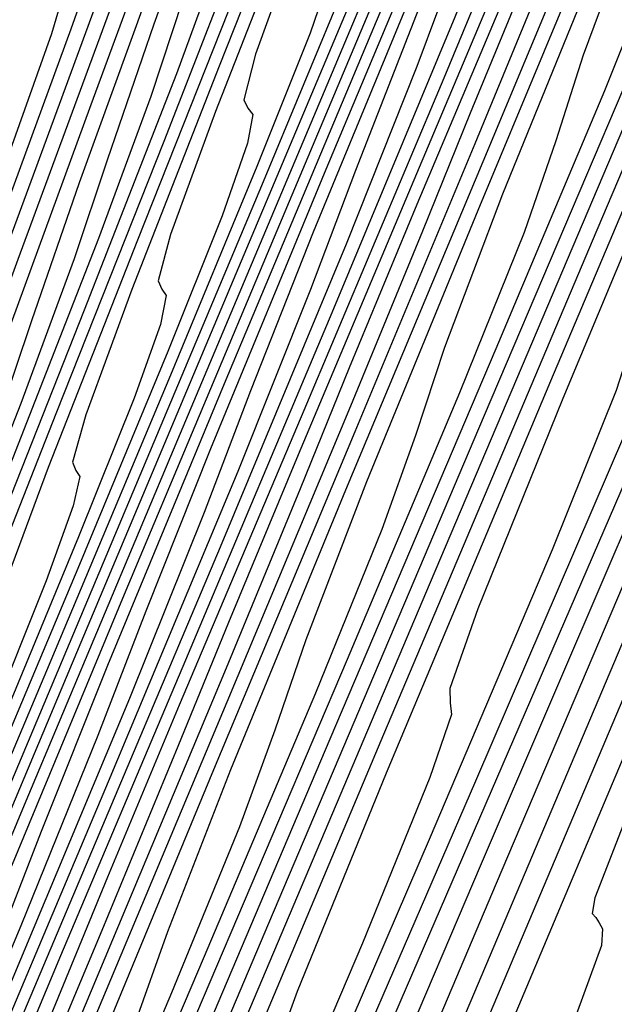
# Model space of a CAD drawing. Extents: x 3249832 to 3255657, y 13789405 to 13793316.
# Tile 23 of 256: x 3251562 to 3251566.46, y 13792368.97 to 13792376.35. Entities that reach past the tile are written whole.
import ezdxf

# ---------------------------------------------------------------- set-up
doc = ezdxf.new("R2010")
doc.units = 0
doc.header["$LTSCALE"] = 100
doc.header["$MEASUREMENT"] = 0
for name, color, linetype in [('GRATIO_03231_CON', 1, 'CONTINUOUS'), ('GRATIO_0323_ICON', 1, 'CONTINUOUS'), ('TARGETS_EAST', 7, 'CONTINUOUS')]:
    doc.layers.add(name, color=color, linetype=linetype)

# ---------------------------------------------------------------- blocks, each defined once
blk = doc.blocks.new('Gratio_032316_contours')
at = {"layer": 'GRATIO_03231_CON', "color": 5, "linetype": 'Continuous', "flags": 128}
for points in [[(3251566.6029, 13792370.4966), (3251566.3164, 13792369.763), (3251566.2975, 13792369.6453), (3251566.3231, 13792369.6164), (3251566.3487, 13792369.5763), (3251566.3748, 13792369.5316), (3251566.3656, 13792369.4053), (3251566.1405, 13792368.7848), (3251565.4826, 13792367.1742), (3251564.2747, 13792364.3049), (3251562.7969, 13792360.8188), (3251561.4287, 13792357.5853), (3251560.4677, 13792355.2876), (3251559.8834, 13792353.864), (3251559.5631, 13792353.0663), (3251559.4027, 13792352.6626), (3251559.3323, 13792352.4857), (3251559.2901, 13792352.3846), (3251559.2267, 13792352.2377), (3251559.141, 13792352.0406), (3251559.0442, 13792351.8185)], [(3251574.4981, 13792389.5471), (3251573.6499, 13792387.5819), (3251572.8783, 13792385.7941), (3251571.9894, 13792383.7186), (3251570.7158, 13792380.7225), (3251568.9179, 13792376.4758), (3251566.9688, 13792371.8603), (3251565.3696, 13792368.0608), (3251564.4905, 13792365.9525), (3251564.1787, 13792365.1736), (3251564.1504, 13792365.0529), (3251564.1692, 13792365.0316), (3251564.1881, 13792365.0021), (3251564.2073, 13792364.9692), (3251564.1927, 13792364.8578), (3251563.972, 13792364.2723), (3251563.3386, 13792362.7372), (3251562.1887, 13792360.0151), (3251560.83, 13792356.8214), (3251559.673, 13792354.1095), (3251559.0259, 13792352.5943), (3251558.787, 13792352.0361), (3251558.7522, 13792351.9563)], [(3251567.0757, 13792372.554), (3251565.0106, 13792367.6661), (3251563.3143, 13792363.6419), (3251562.3782, 13792361.4085), (3251562.0411, 13792360.5843), (3251562.0033, 13792360.4604), (3251562.0154, 13792360.4468), (3251562.0275, 13792360.4279), (3251562.0398, 13792360.4068), (3251562.0304, 13792360.3353), (3251561.8889, 13792359.9596), (3251561.4825, 13792358.9748), (3251560.7447, 13792357.2283), (3251559.8727, 13792355.1793), (3251559.1297, 13792353.4394), (3251558.7132, 13792352.4671), (3251558.5586, 13792352.1088), (3251558.5356, 13792352.0572), (3251558.5355, 13792352.0566), (3251558.5363, 13792352.0558), (3251558.5375, 13792352.055)], [(3251567.2436, 13792373.3796), (3251565.2334, 13792368.6321), (3251563.0524, 13792363.4719), (3251561.259, 13792359.223), (3251560.2659, 13792356.8645), (3251559.9034, 13792355.9949), (3251559.8562, 13792355.868), (3251559.8615, 13792355.862), (3251559.8669, 13792355.8536), (3251559.8723, 13792355.8443), (3251559.8682, 13792355.8128), (3251559.8057, 13792355.647), (3251559.6263, 13792355.2123), (3251559.3007, 13792354.4416), (3251558.9159, 13792353.5372), (3251558.588, 13792352.7693), (3251558.4042, 13792352.3402), (3251558.3365, 13792352.1817), (3251558.3276, 13792352.1581), (3251558.3298, 13792352.1564), (3251558.3333, 13792352.154), (3251558.3373, 13792352.1513)], [(3251573.5752, 13792390.0473), (3251572.3493, 13792387.1313), (3251571.3681, 13792384.7492), (3251570.8527, 13792383.4102), (3251570.7019, 13792382.8898), (3251570.7342, 13792382.7804), (3251570.7735, 13792382.6884), (3251570.6653, 13792382.2765), (3251570.2609, 13792381.222), (3251569.4712, 13792379.3329), (3251568.4466, 13792376.9422), (3251567.3975, 13792374.5139), (3251566.4586, 13792372.3394), (3251565.4632, 13792370.0184), (3251564.169, 13792366.978), (3251562.4472, 13792362.915), (3251560.6229, 13792358.6052), (3251559.1349, 13792355.0945), (3251558.3055, 13792353.1518), (3251557.9928, 13792352.4388), (3251557.9383, 13792352.3408)], [(3251573.5872, 13792390.3765), (3251572.362, 13792387.4877), (3251571.0763, 13792384.4332), (3251570.0451, 13792381.9394), (3251569.4993, 13792380.5405), (3251569.3335, 13792380.0007), (3251569.3585, 13792379.8919), (3251569.3905, 13792379.8009), (3251569.269, 13792379.3741), (3251568.8391, 13792378.2725), (3251568.0084, 13792376.295), (3251566.9337, 13792373.7909), (3251565.8344, 13792371.2469), (3251564.8622, 13792368.9958), (3251563.8996, 13792366.7541), (3251562.7615, 13792364.0844), (3251561.3474, 13792360.7506), (3251559.8942, 13792357.3213), (3251558.7234, 13792354.5666), (3251558.0694, 13792353.048), (3251557.8179, 13792352.4924), (3251557.7678, 13792352.4183)], [(3251573.3825, 13792390.1924), (3251572.4301, 13792387.9487), (3251571.1488, 13792384.9282), (3251569.8034, 13792381.735), (3251568.7221, 13792379.1296), (3251568.1459, 13792377.6708), (3251567.9651, 13792377.1116), (3251567.9827, 13792377.0034), (3251568.0075, 13792376.9135), (3251567.8727, 13792376.4716), (3251567.4174, 13792375.323), (3251566.5457, 13792373.2572), (3251565.4209, 13792370.6397), (3251564.2713, 13792367.9799), (3251563.2658, 13792365.6522), (3251562.336, 13792363.4898), (3251561.354, 13792361.1909), (3251560.2478, 13792358.5861), (3251559.1669, 13792356.0368), (3251558.3169, 13792354.0369), (3251557.8445, 13792352.9399), (3251557.6628, 13792352.5385), (3251557.6264, 13792352.4847)], [(3251572.9101, 13792389.413), (3251572.2672, 13792387.8624), (3251571.2729, 13792385.5209), (3251569.9356, 13792382.3686), (3251568.5304, 13792379.0368), (3251567.3991, 13792376.3198), (3251566.7925, 13792374.8011), (3251566.5967, 13792374.2225), (3251566.6069, 13792374.1149), (3251566.6245, 13792374.0261), (3251566.4764, 13792373.5691), (3251565.9957, 13792372.3735), (3251565.0829, 13792370.2194), (3251563.908, 13792367.4885), (3251562.7082, 13792364.7129), (3251561.6694, 13792362.3086), (3251560.7723, 13792360.2255), (3251559.9466, 13792358.2973), (3251559.1482, 13792356.4216), (3251558.4402, 13792354.7521), (3251557.9122, 13792353.5065), (3251557.6239, 13792352.8303), (3251557.5153, 13792352.5817), (3251557.4965, 13792352.5469)], [(3251571.7432, 13792387.9972), (3251571.427, 13792387.0451), (3251571.292, 13792386.4889), (3251571.1248, 13792385.8981), (3251570.7366, 13792384.8812), (3251570.0366, 13792383.2024), (3251568.9587, 13792380.6653), (3251567.5092, 13792377.2495), (3251565.9844, 13792373.6405), (3251564.753, 13792370.7002), (3251564.0856, 13792369.0618), (3251563.8599, 13792368.4442), (3251563.8554, 13792368.3379), (3251563.8586, 13792368.2512), (3251563.6838, 13792367.7641), (3251563.1522, 13792366.4745), (3251562.1612, 13792364.1526), (3251560.9129, 13792361.257), (3251559.6854, 13792358.4186), (3251558.6938, 13792356.125), (3251557.9015, 13792354.29), (3251557.2089, 13792352.6844)], [(3251572.1913, 13792389.4754), (3251571.3851, 13792387.5133), (3251570.7234, 13792385.8382), (3251570.3876, 13792384.8529), (3251570.2385, 13792384.2795), (3251570.0573, 13792383.6694), (3251569.6498, 13792382.6152), (3251568.9213, 13792380.8724), (3251567.8015, 13792378.2375), (3251566.296, 13792374.6899), (3251564.7114, 13792370.9424), (3251563.43, 13792367.8904), (3251562.7322, 13792366.1921), (3251562.4915, 13792365.5551), (3251562.4796, 13792365.4494), (3251562.4756, 13792365.3638), (3251562.2874, 13792364.8616), (3251561.7304, 13792363.5251), (3251560.708, 13792361.137), (3251559.4766, 13792358.2833), (3251558.3807, 13792355.7508), (3251557.6808, 13792354.1336), (3251557.3009, 13792353.2549), (3251557.0811, 13792352.7456)], [(3251566.6444, 13792375.8096), (3251565.0828, 13792372.1304), (3251563.4384, 13792368.2442), (3251562.107, 13792365.0806), (3251561.3788, 13792363.3224), (3251561.1231, 13792362.666), (3251561.1038, 13792362.5609), (3251561.098, 13792362.4888), (3251560.9342, 13792362.0586), (3251560.4541, 13792360.9112), (3251559.5779, 13792358.8672), (3251558.5414, 13792356.4655), (3251557.6587, 13792354.4248), (3251557.1658, 13792353.284), (3251556.9851, 13792352.863), (3251556.9604, 13792352.8019)], [(3251566.6906, 13792376.2124), (3251565.4873, 13792373.3818), (3251563.8696, 13792369.5708), (3251562.1655, 13792365.546), (3251560.784, 13792362.2707), (3251560.0254, 13792360.4527), (3251559.7547, 13792359.7768), (3251559.728, 13792359.6724), (3251559.724, 13792359.6221), (3251559.6097, 13792359.3219), (3251559.2746, 13792358.5211), (3251558.6632, 13792357.0946), (3251557.9401, 13792355.4182), (3251557.3251, 13792353.9932), (3251556.9828, 13792353.1956), (3251556.8591, 13792352.8999), (3251556.8445, 13792352.855)], [(3251566.6444, 13792377.2022), (3251566.2296, 13792376.0842), (3251566.0242, 13792375.4417), (3251565.7871, 13792374.7547), (3251565.3029, 13792373.5514), (3251564.46, 13792371.5524), (3251563.173, 13792368.5262), (3251561.4432, 13792364.4517), (3251559.6198, 13792360.1495), (3251558.1389, 13792356.6506), (3251557.3183, 13792354.7065), (3251557.0018, 13792353.9518), (3251556.9147, 13792353.7416), (3251556.8333, 13792353.5497), (3251556.7366, 13792353.3245), (3251556.6542, 13792353.1332), (3251556.6084, 13792353.026), (3251556.5921, 13792352.9861), (3251556.5904, 13792352.9798)], [(3251571.0534, 13792388.2258), (3251570.1823, 13792386.1388), (3251569.4379, 13792384.3584), (3251569.0041, 13792383.2892), (3251568.6913, 13792382.4924), (3251568.2166, 13792381.3183), (3251567.3944, 13792379.3398), (3251566.4297, 13792377.0196), (3251565.6247, 13792375.0432), (3251565.1901, 13792373.8921), (3251564.9707, 13792373.2322), (3251564.7196, 13792372.526), (3251564.2214, 13792371.2981), (3251563.3873, 13792369.323), (3251562.1597, 13792366.4378), (3251560.5549, 13792362.6591), (3251558.8845, 13792358.7211), (3251557.5341, 13792355.5378), (3251556.7857, 13792353.7779), (3251556.5076, 13792353.1304), (3251556.4646, 13792353.0391)], [(3251570.9606, 13792388.2995), (3251570.2149, 13792386.4666), (3251569.3153, 13792384.3148), (3251568.5468, 13792382.4798), (3251568.0983, 13792381.3793), (3251567.7744, 13792380.5603), (3251567.2837, 13792379.3518), (3251566.4351, 13792377.3127), (3251565.4386, 13792374.9209), (3251564.6049, 13792372.8842), (3251564.1506, 13792371.6999), (3251563.9171, 13792371.0228), (3251563.652, 13792370.2973), (3251563.1424, 13792369.0504), (3251562.3338, 13792367.1388), (3251561.211, 13792364.502), (3251559.8125, 13792361.2109), (3251558.3913, 13792357.8629), (3251557.2534, 13792355.1866), (3251556.6216, 13792353.7116), (3251556.383, 13792353.1703), (3251556.3409, 13792353.0958)], [(3251566.8575, 13792378.6282), (3251566.3509, 13792377.3853), (3251565.4757, 13792375.2855), (3251564.4476, 13792372.8221), (3251563.5852, 13792370.7252), (3251563.1111, 13792369.5077), (3251562.8636, 13792368.8134), (3251562.5845, 13792368.0686), (3251562.0634, 13792366.8026), (3251561.2802, 13792364.9545), (3251560.2622, 13792362.5661), (3251559.0703, 13792359.7628), (3251557.8988, 13792357.0043), (3251556.9756, 13792354.8343), (3251556.4642, 13792353.6427), (3251556.2714, 13792353.2053), (3251556.2394, 13792353.1442), (3251556.2369, 13792353.1447), (3251556.2367, 13792353.1443), (3251556.2375, 13792353.1435)], [(3251566.7144, 13792378.8429), (3251565.8734, 13792376.8439), (3251565.3808, 13792375.6496), (3251565.0237, 13792374.764), (3251564.4852, 13792373.4522), (3251563.557, 13792371.2313), (3251562.4654, 13792368.6247), (3251561.5457, 13792366.4072), (3251561.0322, 13792365.1234), (3251560.7564, 13792364.3945), (3251560.4494, 13792363.6113), (3251559.9054, 13792362.3072), (3251559.1731, 13792360.5861), (3251558.3648, 13792358.6944), (3251557.586, 13792356.8664), (3251556.9146, 13792355.2871), (3251556.4219, 13792354.1292), (3251556.1535, 13792353.5036), (3251556.0527, 13792353.2736), (3251556.037, 13792353.2406), (3251556.0376, 13792353.239), (3251556.0402, 13792353.2364), (3251556.0437, 13792353.2332)], [(3251566.8609, 13792379.4301), (3251565.8474, 13792377.0189), (3251564.9823, 13792374.9652), (3251564.475, 13792373.7398), (3251564.1069, 13792372.8319), (3251563.5524, 13792371.4857), (3251562.5976, 13792369.2042), (3251561.4743, 13792366.5259), (3251560.5259, 13792364.2483), (3251559.9927, 13792362.9312), (3251559.7029, 13792362.185), (3251559.3818, 13792361.3826), (3251558.8263, 13792360.0595), (3251558.1195, 13792358.4018), (3251557.4161, 13792356.7585), (3251556.8438, 13792355.4182), (3251556.4224, 13792354.4284), (3251556.145, 13792353.7766), (3251555.9981, 13792353.4341), (3251555.9429, 13792353.3082), (3251555.9343, 13792353.2901), (3251555.9346, 13792353.2892), (3251555.936, 13792353.2878), (3251555.9379, 13792353.286)], [(3251566.8934, 13792379.7789), (3251566.0224, 13792377.6709), (3251564.9804, 13792375.1949), (3251564.0912, 13792373.0866), (3251563.5692, 13792371.8299), (3251563.19, 13792370.8998), (3251562.6196, 13792369.5191), (3251561.6382, 13792367.1771), (3251560.4833, 13792364.4272), (3251559.5062, 13792362.0893), (3251558.9532, 13792360.739), (3251558.6493, 13792359.9756), (3251558.3143, 13792359.1539), (3251557.7473, 13792357.8117), (3251557.066, 13792356.2176), (3251556.4674, 13792354.8227), (3251556.1016, 13792353.97)], [(3251570.6382, 13792389.3019), (3251569.9139, 13792387.5741), (3251568.9865, 13792385.3678), (3251568.038, 13792383.0945), (3251567.2903, 13792381.2616), (3251566.8769, 13792380.1766), (3251566.5767, 13792379.3456), (3251566.08, 13792378.0748), (3251565.1839, 13792375.9118), (3251564.1134, 13792373.3709), (3251563.2001, 13792371.208), (3251562.6633, 13792369.92), (3251562.2731, 13792368.9677), (3251561.6867, 13792367.5526), (3251560.6789, 13792365.1499), (3251559.4922, 13792362.3284), (3251558.4864, 13792359.9303), (3251557.9187, 13792358.5586), (3251557.6362, 13792357.8602), (3251557.3832, 13792357.2428), (3251556.9594, 13792356.2413), (3251556.3849, 13792354.8989), (3251555.7352, 13792353.386)], [(3251566.5379, 13792379.9358), (3251565.7478, 13792378.0099), (3251565.3062, 13792376.8714), (3251564.9824, 13792376.0005), (3251564.4531, 13792374.6666), (3251563.507, 13792372.3935), (3251562.3794, 13792369.7229), (3251561.4178, 13792367.4507), (3251560.8517, 13792366.1002), (3251560.4393, 13792365.1035), (3251559.8211, 13792363.6196), (3251558.7602, 13792361.0957), (3251557.51, 13792358.1309), (3251556.4469, 13792355.6123), (3251555.8526, 13792354.204), (3251555.6315, 13792353.6796), (3251555.5937, 13792353.5896), (3251555.5813, 13792353.5604), (3251555.5646, 13792353.5213), (3251555.5457, 13792353.4773)], [(3251566.8119, 13792380.8048), (3251565.7879, 13792378.3565), (3251564.9766, 13792376.3841), (3251564.5209, 13792375.2189), (3251564.1852, 13792374.328), (3251563.6397, 13792372.9625), (3251562.6685, 13792370.6344), (3251561.5124, 13792367.8989), (3251560.5267, 13792365.5721), (3251559.9514, 13792364.2034), (3251559.5665, 13792363.2758), (3251559.0371, 13792362.0056), (3251558.1373, 13792359.865), (3251557.077, 13792357.3505), (3251556.1754, 13792355.2141), (3251555.6718, 13792354.0202), (3251555.4866, 13792353.58), (3251555.4606, 13792353.5166)], [(3251567.1103, 13792381.7171), (3251566.087, 13792379.2838), (3251565.0378, 13792376.7772), (3251564.2054, 13792374.7583), (3251563.7355, 13792373.5663), (3251563.3881, 13792372.6554), (3251562.8263, 13792371.2584), (3251561.83, 13792368.8752), (3251560.6454, 13792366.0749), (3251559.6356, 13792363.6935), (3251559.0514, 13792362.3074), (3251558.6965, 13792361.4549), (3251558.2627, 13792360.4141), (3251557.5359, 13792358.6852), (3251556.6796, 13792356.6541), (3251555.9517, 13792354.9284), (3251555.5454, 13792353.9636), (3251555.3965, 13792353.6074), (3251555.3762, 13792353.5556)], [(3251567.2274, 13792382.203), (3251566.4094, 13792380.2529), (3251565.3621, 13792377.7628), (3251564.2878, 13792375.1979), (3251563.4342, 13792373.1324), (3251562.9502, 13792371.9137), (3251562.5909, 13792370.9828), (3251562.0128, 13792369.5543), (3251560.9915, 13792367.1161), (3251559.7784, 13792364.2509), (3251558.7445, 13792361.8148), (3251558.1515, 13792360.4114), (3251557.8266, 13792359.6339), (3251557.4882, 13792358.8227), (3251556.9345, 13792357.5054), (3251556.2822, 13792355.9578), (3251555.7279, 13792354.6426), (3251555.419, 13792353.907), (3251555.3063, 13792353.6349), (3251555.2918, 13792353.5945)], [(3251566.818, 13792381.728), (3251566.4578, 13792380.8045), (3251565.8631, 13792379.3634), (3251565.0076, 13792377.3245), (3251563.9123, 13792374.7207), (3251562.7878, 13792372.0393), (3251561.8917, 13792369.8808), (3251561.3795, 13792368.6086), (3251560.9966, 13792367.6377), (3251560.386, 13792366.146), (3251559.3145, 13792363.5978), (3251558.0445, 13792360.6029), (3251556.9622, 13792358.0576), (3251556.3515, 13792356.6195), (3251556.0867, 13792355.992), (3251555.9393, 13792355.6398), (3251555.7317, 13792355.1458), (3251555.4871, 13792354.5654), (3251555.2793, 13792354.0722), (3251555.1634, 13792353.7963), (3251555.1213, 13792353.6942), (3251555.1159, 13792353.679)], [(3251566.6078, 13792382.3401), (3251566.3178, 13792381.5033), (3251566.2525, 13792381.1845), (3251566.2979, 13792381.1211), (3251566.3473, 13792381.0698), (3251566.324, 13792380.8646), (3251566.1587, 13792380.3586), (3251565.7892, 13792379.4158), (3251565.1809, 13792377.9436), (3251564.3066, 13792375.8602), (3251563.1874, 13792373.1997), (3251562.0377, 13792370.46), (3251561.1205, 13792368.2549), (3251560.5942, 13792366.956), (3251560.1994, 13792365.9652), (3251559.5725, 13792364.4419), (3251558.476, 13792361.8387), (3251557.1775, 13792358.7789), (3251556.0711, 13792356.1789), (3251555.4516, 13792354.7235), (3251555.2167, 13792354.171)], [(3251566.5664, 13792382.523), (3251565.9807, 13792381.0046), (3251565.6814, 13792380.1505), (3251565.6106, 13792379.8259), (3251565.6523, 13792379.7626), (3251565.6985, 13792379.7121), (3251565.671, 13792379.5044), (3251565.4995, 13792378.9892), (3251565.1205, 13792378.0271), (3251564.4987, 13792376.5239), (3251563.6057, 13792374.396), (3251562.4625, 13792371.6787), (3251561.2877, 13792368.8807), (3251560.3493, 13792366.6291), (3251559.813, 13792365.3131), (3251559.4352, 13792364.37), (3251558.8704, 13792362.9991), (3251557.8888, 13792360.6698), (3251556.7267, 13792357.9319), (3251555.7365, 13792355.6056), (3251555.1827, 13792354.3057), (3251554.9785, 13792353.8268), (3251554.949, 13792353.7583)], [(3251566.6682, 13792383.0418), (3251565.9533, 13792381.2189), (3251565.3536, 13792379.669), (3251565.045, 13792378.7978), (3251564.9686, 13792378.4674), (3251565.0068, 13792378.4041), (3251565.0496, 13792378.3544), (3251565.0179, 13792378.1443), (3251564.8402, 13792377.6198), (3251564.4519, 13792376.6385), (3251563.8166, 13792375.1041), (3251562.9048, 13792372.9318), (3251561.7376, 13792370.1577), (3251560.5377, 13792367.3014), (3251559.578, 13792365.0033), (3251559.0328, 13792363.6726), (3251558.6793, 13792362.7942), (3251558.196, 13792361.6215), (3251557.3645, 13792359.6484), (3251556.3801, 13792357.3292), (3251555.5411, 13792355.3586), (3251555.0716, 13792354.2574), (3251554.8982, 13792353.8517), (3251554.8727, 13792353.7938)], [(3251564.0994, 13792376.998), (3251563.7721, 13792376.0923), (3251563.6846, 13792375.7503), (3251563.7157, 13792375.6872), (3251563.752, 13792375.639), (3251563.7119, 13792375.424), (3251563.5216, 13792374.881), (3251563.1146, 13792373.8611), (3251562.4523, 13792372.2645), (3251561.503, 13792370.0033), (3251560.2879, 13792367.1157), (3251559.0376, 13792364.1428), (3251558.0356, 13792361.7516), (3251557.4724, 13792360.3917), (3251557.1674, 13792359.6426), (3251556.8473, 13792358.8665), (3251556.3159, 13792357.6056), (3251555.6867, 13792356.1237), (3251555.1502, 13792354.8645), (3251554.8496, 13792354.1609)], [(3251564.114, 13792377.3064), (3251563.4723, 13792375.6625), (3251563.1357, 13792374.7396), (3251563.0427, 13792374.3917), (3251563.0701, 13792374.3287), (3251563.1031, 13792374.2813), (3251563.0588, 13792374.0638), (3251562.8624, 13792373.5116), (3251562.446, 13792372.4725), (3251561.7701, 13792370.8447), (3251560.8021, 13792368.5391), (3251559.563, 13792365.5947), (3251558.2876, 13792362.5635), (3251557.2644, 13792360.1258), (3251556.6922, 13792358.7512), (3251556.4114, 13792358.0668), (3251556.1729, 13792357.4889), (3251555.7917, 13792356.5843), (3251555.3402, 13792355.521), (3251554.9553, 13792354.6175), (3251554.7395, 13792354.1126)], [(3251564.279, 13792377.973), (3251563.5009, 13792376.0022), (3251562.8452, 13792374.327), (3251562.4993, 13792373.3869), (3251562.4007, 13792373.0332), (3251562.4246, 13792372.9703), (3251562.4543, 13792372.9236), (3251562.4058, 13792372.7036), (3251562.2031, 13792372.1422), (3251561.7774, 13792371.0838), (3251561.088, 13792369.4249), (3251560.1012, 13792367.0749), (3251558.8381, 13792364.0737), (3251557.5375, 13792360.9842), (3251556.4931, 13792358.4999), (3251555.912, 13792357.1107), (3251555.6555, 13792356.491), (3251555.4985, 13792356.1114), (3251555.2674, 13792355.5629), (3251554.9937, 13792354.9182), (3251554.7603, 13792354.3704), (3251554.6295, 13792354.0643)], [(3251563.6817, 13792376.7058), (3251562.8878, 13792374.6981), (3251562.2181, 13792372.9915), (3251561.8629, 13792372.0341), (3251561.7587, 13792371.6746), (3251561.7791, 13792371.6118), (3251561.8055, 13792371.5659), (3251561.7527, 13792371.3435), (3251561.5438, 13792370.7728), (3251561.1087, 13792369.6951), (3251560.4058, 13792368.0052), (3251559.4003, 13792365.6106), (3251558.1132, 13792362.5527), (3251556.7875, 13792359.4049), (3251555.7219, 13792356.8741), (3251555.1318, 13792355.4703), (3251554.8995, 13792354.9152), (3251554.824, 13792354.7339), (3251554.7404, 13792354.5359), (3251554.6274, 13792354.2703)], [(3251563.5613, 13792376.9927), (3251563.1792, 13792375.9449), (3251562.4871, 13792374.1714), (3251561.6616, 13792372.0898), (3251560.964, 13792370.3205), (3251560.59, 13792369.3287), (3251560.4748, 13792368.9576), (3251560.488, 13792368.8948), (3251560.5078, 13792368.8505), (3251560.4467, 13792368.6232), (3251560.2253, 13792368.034), (3251559.7779, 13792366.9331), (3251559.093, 13792365.2879), (3251558.1725, 13792363.095), (3251557.0565, 13792360.4433), (3251555.9389, 13792357.7902), (3251555.0515, 13792355.6857), (3251554.562, 13792354.5268), (3251554.3807, 13792354.1001)], [(3251563.2279, 13792376.5041), (3251562.9871, 13792375.7746), (3251562.5957, 13792374.7089), (3251561.8898, 13792372.9042), (3251561.0485, 13792370.7856), (3251560.3369, 13792368.985), (3251559.9536, 13792367.9759), (3251559.8328, 13792367.599), (3251559.8424, 13792367.5364), (3251559.859, 13792367.4928), (3251559.7936, 13792367.263), (3251559.566, 13792366.6646), (3251559.1137, 13792365.5549), (3251558.4462, 13792363.9519), (3251557.5907, 13792361.9135), (3251556.6009, 13792359.561), (3251555.635, 13792357.2685), (3251554.8775, 13792355.4731), (3251554.4603, 13792354.4873), (3251554.305, 13792354.1246)], [(3251563.6302, 13792378.0333), (3251563.0091, 13792376.3176), (3251562.6606, 13792375.2978), (3251562.4128, 13792374.5565), (3251562.0121, 13792373.4729), (3251561.2924, 13792371.637), (3251560.4354, 13792369.4815), (3251559.7098, 13792367.6495), (3251559.3172, 13792366.6232), (3251559.1908, 13792366.2405), (3251559.1969, 13792366.1779), (3251559.2102, 13792366.1351), (3251559.1406, 13792365.9029), (3251558.9067, 13792365.2952), (3251558.4495, 13792364.1767), (3251557.7993, 13792362.6159), (3251557.009, 13792360.7321), (3251556.1453, 13792358.6788), (3251555.3311, 13792356.7467), (3251554.7035, 13792355.2604), (3251554.3585, 13792354.4479), (3251554.2292, 13792354.1491)], [(3251563.0832, 13792376.8729), (3251562.4501, 13792375.1281), (3251562.0934, 13792374.0915), (3251561.8385, 13792373.3384), (3251561.4286, 13792372.237), (3251560.6951, 13792370.3698), (3251559.8223, 13792368.1773), (3251559.0827, 13792366.3139), (3251558.6808, 13792365.2705), (3251558.5489, 13792364.8819), (3251558.5513, 13792364.8194), (3251558.5614, 13792364.7774), (3251558.4876, 13792364.5427), (3251558.2474, 13792363.9258), (3251557.7853, 13792362.7985), (3251557.1525, 13792361.2799), (3251556.4272, 13792359.5506), (3251555.6897, 13792357.7966), (3251555.0275, 13792356.2249), (3251554.5301, 13792355.0476), (3251554.2582, 13792354.4081), (3251554.1559, 13792354.173)], [(3251562.7707, 13792376.6707), (3251561.9894, 13792374.5521), (3251561.3322, 13792372.7491), (3251560.9588, 13792371.679), (3251560.6899, 13792370.9022), (3251560.2616, 13792369.765), (3251559.5005, 13792367.8355), (3251558.5961, 13792365.569), (3251557.8285, 13792363.6429), (3251557.4079, 13792362.565), (3251557.2649, 13792362.1648), (3251557.2602, 13792362.1025), (3251557.2637, 13792362.062), (3251557.1815, 13792361.8224), (3251556.9289, 13792361.187), (3251556.4568, 13792360.0421), (3251555.8588, 13792358.6079), (3251555.2638, 13792357.1876), (3251554.7785, 13792356.0321), (3251554.4203, 13792355.1812), (3251554.1841, 13792354.6219), (3251554.0592, 13792354.328), (3251554.0122, 13792354.22)], [(3251562.9099, 13792377.3767), (3251562.2373, 13792375.5448), (3251561.4425, 13792373.3917), (3251560.7732, 13792371.5596), (3251560.3915, 13792370.4727), (3251560.1156, 13792369.6841), (3251559.6781, 13792368.529), (3251558.9032, 13792366.5683), (3251557.983, 13792364.2648), (3251557.2014, 13792362.3074), (3251556.7715, 13792361.2123), (3251556.6229, 13792360.8063), (3251556.6147, 13792360.744), (3251556.6149, 13792360.7043), (3251556.5284, 13792360.4623), (3251556.2696, 13792359.8176), (3251555.7926, 13792358.6639), (3251555.2119, 13792357.2719), (3251554.682, 13792356.0062), (3251554.3229, 13792355.1499), (3251554.1168, 13792354.6593), (3251554.0111, 13792354.409), (3251553.9597, 13792354.288)], [(3251562.7582, 13792377.3256), (3251562.3879, 13792376.28), (3251561.7038, 13792374.4189), (3251560.8955, 13792372.2313), (3251560.2143, 13792370.3701), (3251559.8242, 13792369.2664), (3251559.5413, 13792368.466), (3251559.0946, 13792367.2931), (3251558.3059, 13792365.3011), (3251557.3699, 13792362.9607), (3251556.5743, 13792360.9719), (3251556.1351, 13792359.8595), (3251555.981, 13792359.4477), (3251555.9692, 13792359.3856), (3251555.9672, 13792359.3493), (3251555.8846, 13792359.124), (3251555.6413, 13792358.5221), (3251555.1839, 13792357.4184), (3251554.5661, 13792355.9386), (3251553.8681, 13792354.2706)], [(3251562.3607, 13792376.6452), (3251562.2432, 13792376.2451), (3251561.8659, 13792375.1834), (3251561.1704, 13792373.293), (3251560.3486, 13792371.0709), (3251559.6553, 13792369.1806), (3251559.2569, 13792368.0602), (3251558.9671, 13792367.2479), (3251558.511, 13792366.0571), (3251557.7086, 13792364.0339), (3251556.7568, 13792361.6565), (3251555.9472, 13792359.6364), (3251555.4986, 13792358.5068), (3251555.339, 13792358.0892), (3251555.3236, 13792358.0271), (3251555.3222, 13792358.0007), (3251555.2621, 13792357.8368), (3251555.0851, 13792357.3989), (3251554.7523, 13792356.596), (3251554.3029, 13792355.5193), (3251553.795, 13792354.3058)]]:
    blk.add_lwpolyline(points, dxfattribs=at)
at = {"layer": 'GRATIO_0323_ICON', "color": 7, "linetype": 'Continuous', "flags": 128}
for points in [[(3251573.6223, 13792389.8295), (3251572.6912, 13792387.5591), (3251572.2061, 13792386.2799), (3251572.0703, 13792385.779), (3251572.11, 13792385.6689), (3251572.1565, 13792385.5758), (3251572.0616, 13792385.179), (3251571.6826, 13792384.1714), (3251570.9339, 13792382.3707), (3251569.9595, 13792380.0934), (3251568.9606, 13792377.7809), (3251568.055, 13792375.683), (3251567.0268, 13792373.2827), (3251565.5764, 13792369.8716), (3251563.5469, 13792365.0793), (3251561.352, 13792359.8889), (3251559.5481, 13792355.6215), (3251558.5462, 13792353.2534), (3251558.176, 13792352.3814), (3251558.1215, 13792352.2575)], [(3251567.2574, 13792376.3387), (3251566.0761, 13792373.51), (3251565.439, 13792371.9314), (3251565.2283, 13792371.3333), (3251565.2311, 13792371.2264), (3251565.2415, 13792371.1387), (3251565.0801, 13792370.6666), (3251564.5739, 13792369.424), (3251563.6202, 13792367.1816), (3251562.3951, 13792364.3372), (3251561.1451, 13792361.446), (3251560.0729, 13792358.965), (3251559.2087, 13792356.9612), (3251558.5391, 13792355.4037), (3251558.0486, 13792354.2572), (3251557.7127, 13792353.4679), (3251557.5046, 13792352.9774), (3251557.3966, 13792352.7238), (3251557.356, 13792352.6305), (3251557.349, 13792352.6174)], [(3251566.8546, 13792376.9834), (3251566.3896, 13792375.8174), (3251565.5753, 13792373.8824), (3251564.3301, 13792370.954), (3251562.6564, 13792367.0113), (3251560.8925, 13792362.8479), (3251559.461, 13792359.4609), (3251558.672, 13792357.583), (3251558.3862, 13792356.8877), (3251558.3523, 13792356.7839), (3251558.35, 13792356.7554), (3251558.2851, 13792356.5851), (3251558.0951, 13792356.131), (3251557.7484, 13792355.322), (3251557.3385, 13792354.3712), (3251556.9902, 13792353.5627), (3251556.7969, 13792353.1097), (3251556.7279, 13792352.9411), (3251556.7209, 13792352.9146)], [(3251566.7646, 13792378.7225), (3251566.2866, 13792377.5595), (3251565.9406, 13792376.6961), (3251565.4181, 13792375.4187), (3251564.5163, 13792373.2584), (3251563.4565, 13792370.7234), (3251562.5654, 13792368.5662), (3251562.0716, 13792367.3155), (3251561.81, 13792366.6039), (3251561.5169, 13792365.84), (3251560.9844, 13792364.5549), (3251560.2266, 13792362.7703), (3251559.3135, 13792360.6303), (3251558.3281, 13792358.3146), (3251557.4067, 13792356.1457), (3251556.6988, 13792354.4818), (3251556.3089, 13792353.5732), (3251556.162, 13792353.2394), (3251556.1382, 13792353.1923), (3251556.1374, 13792353.1918), (3251556.1386, 13792353.1902), (3251556.1409, 13792353.1881)], [(3251570.4696, 13792389.1365), (3251569.956, 13792387.8821), (3251569.213, 13792386.1098), (3251568.2616, 13792383.8468), (3251567.2879, 13792381.5152), (3251566.5191, 13792379.6358), (3251566.0916, 13792378.524), (3251565.7796, 13792377.6731), (3251565.2666, 13792376.3707), (3251564.3455, 13792374.1527), (3251563.2464, 13792371.5469), (3251562.3089, 13792369.3293), (3251561.7575, 13792368.0101), (3251561.3562, 13792367.0356), (3251560.7539, 13792365.5861), (3251559.7195, 13792363.1228), (3251558.5011, 13792360.2297), (3251557.4667, 13792357.7713), (3251556.8857, 13792356.3813), (3251556.6338, 13792355.7699), (3251556.4885, 13792355.4162), (3251556.2704, 13792354.9009), (3251555.9748, 13792354.2101), (3251555.6404, 13792353.4316)], [(3251566.5452, 13792380.7832), (3251565.7085, 13792378.7887), (3251564.6372, 13792376.2417), (3251563.5378, 13792373.6186), (3251562.6629, 13792371.5066), (3251562.1649, 13792370.2612), (3251561.7938, 13792369.3103), (3251561.1994, 13792367.8502), (3251560.153, 13792365.357), (3251558.9114, 13792362.4269), (3251557.8533, 13792359.9362), (3251557.2515, 13792358.5155), (3251556.9566, 13792357.8129), (3251556.7138, 13792357.2312), (3251556.3331, 13792356.3256), (3251555.8847, 13792355.2616), (3251555.5036, 13792354.3574), (3251555.2913, 13792353.8516), (3251555.214, 13792353.6644), (3251555.2041, 13792353.6365)], [(3251566.6803, 13792383.3607), (3251566.0709, 13792381.7746), (3251565.3402, 13792379.9147), (3251564.7265, 13792378.3335), (3251564.4086, 13792377.4451), (3251564.3266, 13792377.1088), (3251564.3612, 13792377.0457), (3251564.4008, 13792376.9967), (3251564.3649, 13792376.7841), (3251564.1809, 13792376.2504), (3251563.7833, 13792375.2498), (3251563.1344, 13792373.6843), (3251562.2039, 13792371.4676), (3251561.0127, 13792368.6367), (3251559.7876, 13792365.7221), (3251558.8068, 13792363.3774), (3251558.2526, 13792362.0322), (3251557.9233, 13792361.2184), (3251557.5216, 13792360.244), (3251556.8402, 13792358.627), (3251556.0334, 13792356.7264), (3251555.3456, 13792355.1115), (3251554.9605, 13792354.2091)], [(3251566.5635, 13792385.053), (3251565.9714, 13792383.4261), (3251565.2709, 13792381.5145), (3251564.686, 13792379.8862), (3251564.3625, 13792378.9167), (3251564.1356, 13792378.2108), (3251563.7627, 13792377.1809), (3251563.0844, 13792375.4386), (3251562.2747, 13792373.3939), (3251561.591, 13792371.656), (3251561.2264, 13792370.6814), (3251561.1168, 13792370.3161), (3251561.1335, 13792370.2533), (3251561.1567, 13792370.2082), (3251561.0997, 13792369.9833), (3251560.8845, 13792369.4034), (3251560.4421, 13792368.3113), (3251559.7399, 13792366.6239), (3251558.7542, 13792364.2765), (3251557.5122, 13792361.3255), (3251556.2427, 13792358.312), (3251555.2254, 13792355.8983), (3251554.6637, 13792354.5663), (3251554.4565, 13792354.0756)], [(3251563.3042, 13792377.7966), (3251562.5363, 13792375.7125), (3251561.8911, 13792373.9386), (3251561.5261, 13792372.8853), (3251561.2642, 13792372.1203), (3251560.8451, 13792371.001), (3251560.0978, 13792369.1027), (3251559.2092, 13792366.8732), (3251558.4556, 13792364.9784), (3251558.0443, 13792363.9177), (3251557.9069, 13792363.5234), (3251557.9058, 13792363.461), (3251557.9125, 13792363.4197), (3251557.8345, 13792363.1826), (3251557.5882, 13792362.5564), (3251557.121, 13792361.4203), (3251556.5056, 13792359.9439), (3251555.8455, 13792358.3691), (3251555.2341, 13792356.9144), (3251554.7239, 13792355.703), (3251554.3571, 13792354.8348), (3251554.1587, 13792354.368), (3251554.084, 13792354.1965)]]:
    blk.add_lwpolyline(points, dxfattribs=at)

msp = doc.modelspace()

# ---------------------------------------------------------------- block references
at = {"layer": 'TARGETS_EAST'}
msp.add_blockref('Gratio_032316_contours', (0, 0), dxfattribs=at)

doc.saveas('drawing.dxf')
